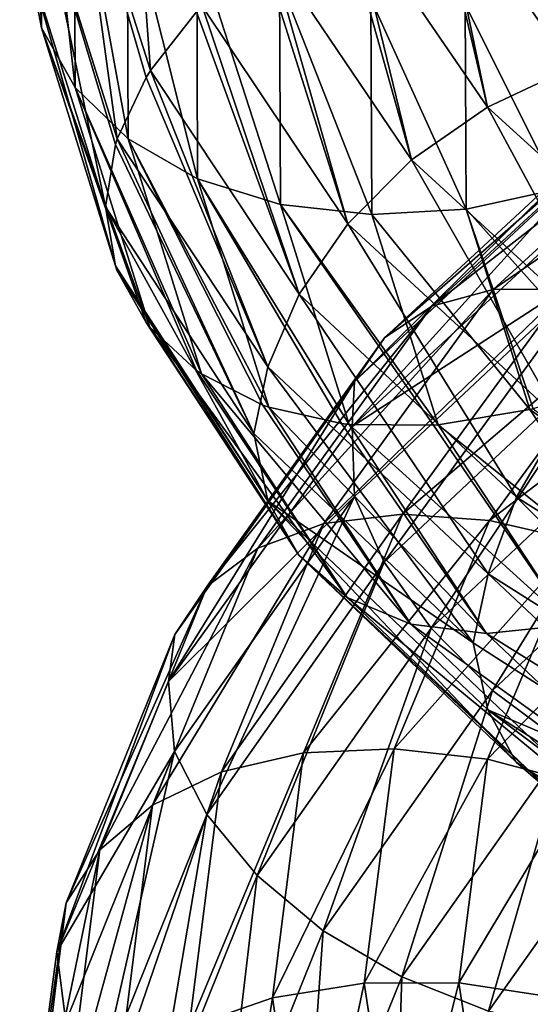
# Model space of a CAD drawing. Header units: metres. Extents: x -80 to 80, y -455 to 95.
# Tile 196 of 256: x -19 to -15.41, y -328.14 to -321.22. Entities that reach past the tile are written whole.
import ezdxf

# ---------------------------------------------------------------- set-up
doc = ezdxf.new("R2010")
doc.units = ezdxf.units.M
doc.layers.add('solid_501010_k_02', color=7, linetype='CONTINUOUS')

msp = doc.modelspace()

# ---------------------------------------------------------------- linework, layer by layer
at = {"layer": 'solid_501010_k_02'}
for points in [[(-18.935644, -319.077271, 1094.379761), (-18.853807, -319.529419, 1094.018677), (-18.846874, -321.273529, 1096.684326)], [(-18.928997, -320.82782, 1097.069336), (-18.935644, -319.077271, 1094.379761), (-18.846874, -321.273529, 1096.684326)], [(-18.853807, -319.529419, 1094.018677), (-18.615948, -319.966553, 1093.675903), (-18.6091, -321.692383, 1096.306152)], [(-18.846874, -321.273529, 1096.684326), (-18.853807, -319.529419, 1094.018677), (-18.6091, -321.692383, 1096.306152)], [(-18.231401, -319.509613, 1098.075806), (-18.6057, -319.916016, 1097.783936), (-18.080725, -321.572662, 1100.406738)], [(-18.231401, -319.509613, 1098.075806), (-18.080725, -321.572662, 1100.406738), (-17.755362, -321.160156, 1100.635254)], [(-18.6057, -319.916016, 1097.783936), (-18.845068, -320.36377, 1097.441284), (-18.313467, -322.053589, 1100.089478)], [(-18.615948, -319.966553, 1093.675903), (-18.242884, -320.362091, 1093.380737), (-18.236174, -322.053955, 1095.958984)], [(-18.6091, -321.692383, 1096.306152), (-18.615948, -319.966553, 1093.675903), (-18.236174, -322.053955, 1095.958984)], [(-18.6057, -319.916016, 1097.783936), (-18.313467, -322.053589, 1100.089478), (-18.110868, -321.621002, 1100.377197)], [(-18.6057, -319.916016, 1097.783936), (-18.110868, -321.621002, 1100.377197), (-18.080725, -321.572662, 1100.406738)], [(-15.406828, -320.101074, 1100.712891), (-16.05135, -320.205261, 1100.843018), (-15.123053, -321.554443, 1103.141113)], [(-16.090364, -320.215118, 1100.848022), (-16.677582, -320.416321, 1100.880615), (-15.711593, -321.830475, 1103.257935)], [(-16.05135, -320.205261, 1100.843018), (-16.090364, -320.215118, 1100.848022), (-15.711593, -321.830475, 1103.257935)], [(-15.123053, -321.554443, 1103.141113), (-16.05135, -320.205261, 1100.843018), (-15.711593, -321.830475, 1103.257935)], [(-18.845068, -320.36377, 1097.441284), (-18.928997, -320.82782, 1097.069336), (-18.394932, -322.531769, 1099.721558)], [(-18.845068, -320.36377, 1097.441284), (-18.394932, -322.531769, 1099.721558), (-18.325859, -322.09259, 1100.061401)], [(-18.845068, -320.36377, 1097.441284), (-18.325859, -322.09259, 1100.061401), (-18.313467, -322.053589, 1100.089478)], [(-18.242884, -320.362091, 1093.380737), (-17.754889, -320.691315, 1093.153076), (-17.748358, -322.335297, 1095.665527)], [(-18.236174, -322.053955, 1095.958984), (-18.242884, -320.362091, 1093.380737), (-17.748358, -322.335297, 1095.665527)], [(-16.737892, -320.443176, 1100.878906), (-17.241955, -320.725739, 1100.817627), (-16.244791, -322.201965, 1103.265503)], [(-16.677582, -320.416321, 1100.880615), (-16.737892, -320.443176, 1100.878906), (-16.244791, -322.201965, 1103.265503)], [(-15.711593, -321.830475, 1103.257935), (-16.677582, -320.416321, 1100.880615), (-16.244791, -322.201965, 1103.265503)], [(-17.754889, -320.691315, 1093.153076), (-17.173197, -320.930603, 1093.011475), (-17.166882, -322.514679, 1095.447388)], [(-17.748358, -322.335297, 1095.665527), (-17.754889, -320.691315, 1093.153076), (-17.166882, -322.514679, 1095.447388)], [(-17.241955, -320.725739, 1100.817627), (-17.290844, -320.759644, 1100.806396), (-16.692484, -322.650696, 1103.1604)], [(-16.244791, -322.201965, 1103.265503), (-17.241955, -320.725739, 1100.817627), (-16.692484, -322.650696, 1103.1604)], [(-17.290844, -320.759644, 1100.806396), (-17.716364, -321.119934, 1100.655029), (-16.692484, -322.650696, 1103.1604)], [(-18.928997, -320.82782, 1097.069336), (-18.315178, -322.977264, 1099.324341), (-18.325859, -322.947174, 1099.353027)], [(-18.928997, -320.82782, 1097.069336), (-18.846874, -321.273529, 1096.684326), (-18.315178, -322.977264, 1099.324341)], [(-18.928997, -320.82782, 1097.069336), (-18.325859, -322.947174, 1099.353027), (-18.394932, -322.531769, 1099.721558)], [(-17.173197, -320.930603, 1093.011475), (-16.530607, -321.069305, 1092.962036), (-16.524529, -322.585022, 1095.314941)], [(-17.166882, -322.514679, 1095.447388), (-17.173197, -320.930603, 1093.011475), (-16.524529, -322.585022, 1095.314941)], [(-16.530607, -321.069305, 1092.962036), (-15.867524, -321.105225, 1093.002808), (-15.861689, -322.548645, 1095.27124)], [(-16.524529, -322.585022, 1095.314941), (-16.530607, -321.069305, 1092.962036), (-15.861689, -322.548645, 1095.27124)], [(-15.867524, -321.105225, 1093.002808), (-15.224488, -321.036133, 1093.131348), (-15.218889, -322.407959, 1095.318604)], [(-17.716364, -321.119934, 1100.655029), (-17.755362, -321.160156, 1100.635254), (-17.035187, -323.146515, 1102.955078)], [(-16.692484, -322.650696, 1103.1604), (-17.716364, -321.119934, 1100.655029), (-17.035187, -323.146515, 1102.955078)], [(-15.861689, -322.548645, 1095.27124), (-15.867524, -321.105225, 1093.002808), (-15.218889, -322.407959, 1095.318604)], [(-17.755362, -321.160156, 1100.635254), (-18.080725, -321.572662, 1100.406738), (-17.035187, -323.146515, 1102.955078)], [(-18.846874, -321.273529, 1096.684326), (-18.084011, -323.378815, 1098.910645), (-18.110868, -323.344849, 1098.94812)], [(-18.846874, -321.273529, 1096.684326), (-18.6091, -321.692383, 1096.306152), (-18.084011, -323.378815, 1098.910645)], [(-18.846874, -321.273529, 1096.684326), (-18.110868, -323.344849, 1098.94812), (-18.315178, -322.977264, 1099.324341)], [(-15.123053, -321.554443, 1103.141113), (-15.711593, -321.830475, 1103.257935), (-14.302949, -323.110809, 1105.486816)], [(-18.110868, -321.621002, 1100.377197), (-18.313467, -322.053589, 1100.089478), (-17.254351, -323.65802, 1102.663452)], [(-18.080725, -321.572662, 1100.406738), (-18.110868, -321.621002, 1100.377197), (-17.254351, -323.65802, 1102.663452)], [(-17.035187, -323.146515, 1102.955078), (-18.080725, -321.572662, 1100.406738), (-17.254351, -323.65802, 1102.663452)], [(-14.042322, -321.622467, 1079.5625), (-14.429316, -321.689545, 1079.083618), (-16.103285, -323.23175, 1081.150269)], [(-15.671395, -323.113098, 1081.58252), (-14.042322, -321.622467, 1079.5625), (-16.103285, -323.23175, 1081.150269)], [(-13.581415, -321.680084, 1080.002197), (-14.042322, -321.622467, 1079.5625), (-15.671395, -323.113098, 1081.58252)], [(-18.6091, -321.692383, 1096.306152), (-17.72105, -323.707611, 1098.511475), (-17.755362, -323.683868, 1098.543091)], [(-18.6091, -321.692383, 1096.306152), (-18.236174, -322.053955, 1095.958984), (-17.72105, -323.707611, 1098.511475)], [(-18.6091, -321.692383, 1096.306152), (-17.755362, -323.683868, 1098.543091), (-18.084011, -323.378815, 1098.910645)], [(-14.429316, -321.689545, 1079.083618), (-14.725556, -321.869141, 1078.59436), (-16.433893, -323.452942, 1080.695068)], [(-16.103285, -323.23175, 1081.150269), (-14.429316, -321.689545, 1079.083618), (-16.433893, -323.452942, 1080.695068)], [(-15.157018, -323.111542, 1081.964966), (-13.581415, -321.680084, 1080.002197), (-15.671395, -323.113098, 1081.58252)], [(-15.711593, -321.830475, 1103.257935), (-16.244791, -322.201965, 1103.265503), (-14.788342, -323.539063, 1105.560059)], [(-14.302949, -323.110809, 1105.486816), (-15.711593, -321.830475, 1103.257935), (-14.788342, -323.539063, 1105.560059)], [(-14.725556, -321.869141, 1078.59436), (-14.915006, -322.14798, 1078.123657), (-16.645319, -323.760986, 1080.244141)], [(-16.433893, -323.452942, 1080.695068), (-14.725556, -321.869141, 1078.59436), (-16.645319, -323.760986, 1080.244141)], [(-18.325859, -322.09259, 1100.061401), (-18.394932, -322.531769, 1099.721558), (-17.353518, -324.127106, 1102.258301)], [(-18.313467, -322.053589, 1100.089478), (-18.325859, -322.09259, 1100.061401), (-17.353518, -324.127106, 1102.258301)], [(-17.254351, -323.65802, 1102.663452), (-18.313467, -322.053589, 1100.089478), (-17.353518, -324.127106, 1102.258301)], [(-18.236174, -322.053955, 1095.958984), (-17.247671, -323.94162, 1098.153564), (-17.290844, -323.926239, 1098.181274)], [(-18.236174, -322.053955, 1095.958984), (-17.748358, -322.335297, 1095.665527), (-17.247671, -323.94162, 1098.153564)], [(-18.236174, -322.053955, 1095.958984), (-17.290844, -323.926239, 1098.181274), (-17.72105, -323.707611, 1098.511475)], [(-14.915006, -322.14798, 1078.123657), (-14.908179, -322.455902, 1077.626221), (-16.662943, -324.076141, 1079.742188)], [(-16.645319, -323.760986, 1080.244141), (-14.915006, -322.14798, 1078.123657), (-16.662943, -324.076141, 1079.742188)], [(-16.244791, -322.201965, 1103.265503), (-16.692484, -322.650696, 1103.1604), (-15.195896, -324.037598, 1105.508789)], [(-14.788342, -323.539063, 1105.560059), (-16.244791, -322.201965, 1103.265503), (-15.195896, -324.037598, 1105.508789)], [(-17.748358, -322.335297, 1095.665527), (-16.684006, -324.062195, 1097.860352), (-16.737892, -324.056213, 1097.883667)], [(-17.748358, -322.335297, 1095.665527), (-17.166882, -322.514679, 1095.447388), (-16.684006, -324.062195, 1097.860352)], [(-17.748358, -322.335297, 1095.665527), (-16.737892, -324.056213, 1097.883667), (-17.247671, -323.94162, 1098.153564)], [(-16.662943, -324.076141, 1079.742188), (-14.908179, -322.455902, 1077.626221), (-14.916434, -322.943451, 1077.355713)], [(-15.861689, -322.548645, 1095.27124), (-15.218889, -322.407959, 1095.318604), (-14.787812, -323.746704, 1097.484985)], [(-18.394932, -322.531769, 1099.721558), (-18.325859, -322.947174, 1099.353027), (-17.256002, -324.598755, 1101.887573)], [(-17.353518, -324.127106, 1102.258301), (-18.394932, -322.531769, 1099.721558), (-17.256002, -324.598755, 1101.887573)], [(-17.166882, -322.514679, 1095.447388), (-16.058348, -324.065643, 1097.645142), (-16.090364, -324.068146, 1097.653931)], [(-17.166882, -322.514679, 1095.447388), (-16.524529, -322.585022, 1095.314941), (-16.058348, -324.065643, 1097.645142)], [(-17.166882, -322.514679, 1095.447388), (-16.090364, -324.068146, 1097.653931), (-16.684006, -324.062195, 1097.860352)], [(-16.524529, -322.585022, 1095.314941), (-15.861689, -322.548645, 1095.27124), (-15.413836, -323.958313, 1097.5177)], [(-16.524529, -322.585022, 1095.314941), (-15.413836, -323.958313, 1097.5177), (-16.058348, -324.065643, 1097.645142)], [(-15.861689, -322.548645, 1095.27124), (-14.787812, -323.746704, 1097.484985), (-15.390624, -323.952423, 1097.514771)], [(-15.861689, -322.548645, 1095.27124), (-15.390624, -323.952423, 1097.514771), (-15.413836, -323.958313, 1097.5177)], [(-16.692484, -322.650696, 1103.1604), (-17.035187, -323.146515, 1102.955078), (-15.507874, -324.573944, 1105.34314)], [(-15.195896, -324.037598, 1105.508789), (-16.692484, -322.650696, 1103.1604), (-15.507874, -324.573944, 1105.34314)], [(-18.325859, -322.947174, 1099.353027), (-18.315178, -322.977264, 1099.324341), (-17.256002, -324.598755, 1101.887573)], [(-16.662943, -324.076141, 1079.742188), (-14.916434, -322.943451, 1077.355713), (-16.646915, -324.569061, 1079.466919)], [(-16.646915, -324.569061, 1079.466919), (-14.916434, -322.943451, 1077.355713), (-16.436895, -325.03186, 1079.176392)], [(-14.916434, -322.943451, 1077.355713), (-14.728248, -323.423767, 1077.093628), (-16.436895, -325.03186, 1079.176392)], [(-18.315178, -322.977264, 1099.324341), (-18.110868, -323.344849, 1098.94812), (-17.038301, -324.982666, 1101.440674)], [(-17.256002, -324.598755, 1101.887573), (-18.315178, -322.977264, 1099.324341), (-17.038301, -324.982666, 1101.440674)], [(-15.671395, -323.113098, 1081.58252), (-16.103285, -323.23175, 1081.150269), (-17.325562, -324.934021, 1083.400879)], [(-16.860889, -324.759125, 1083.78186), (-15.671395, -323.113098, 1081.58252), (-17.325562, -324.934021, 1083.400879)], [(-17.035187, -323.146515, 1102.955078), (-17.254351, -323.65802, 1102.663452), (-15.707389, -325.11438, 1105.075073)], [(-15.507874, -324.573944, 1105.34314), (-17.035187, -323.146515, 1102.955078), (-15.707389, -325.11438, 1105.075073)], [(-15.157018, -323.111542, 1081.964966), (-15.671395, -323.113098, 1081.58252), (-16.860889, -324.759125, 1083.78186)], [(-16.30747, -324.693054, 1084.10144), (-15.157018, -323.111542, 1081.964966), (-16.860889, -324.759125, 1083.78186)], [(-14.589251, -323.225311, 1082.278442), (-15.157018, -323.111542, 1081.964966), (-16.30747, -324.693054, 1084.10144)], [(-15.696609, -324.737457, 1084.343994), (-14.589251, -323.225311, 1082.278442), (-16.30747, -324.693054, 1084.10144)], [(-14.003783, -323.441925, 1082.508545), (-14.589251, -323.225311, 1082.278442), (-15.696609, -324.737457, 1084.343994)], [(-16.103285, -323.23175, 1081.150269), (-16.433893, -323.452942, 1080.695068), (-17.681263, -325.200592, 1082.983032)], [(-17.325562, -324.934021, 1083.400879), (-16.103285, -323.23175, 1081.150269), (-17.681263, -325.200592, 1082.983032)], [(-18.110868, -323.344849, 1098.94812), (-18.084011, -323.378815, 1098.910645), (-17.038301, -324.982666, 1101.440674)], [(-18.084011, -323.378815, 1098.910645), (-17.755362, -323.683868, 1098.543091), (-16.696854, -325.279144, 1100.992432)], [(-17.038301, -324.982666, 1101.440674), (-18.084011, -323.378815, 1098.910645), (-16.696854, -325.279144, 1100.992432)], [(-16.436895, -325.03186, 1079.176392), (-14.728248, -323.423767, 1077.093628), (-16.107502, -325.495819, 1078.972656)], [(-14.728248, -323.423767, 1077.093628), (-14.433094, -323.919434, 1076.931152), (-16.107502, -325.495819, 1078.972656)], [(-16.433893, -323.452942, 1080.695068), (-16.645319, -323.760986, 1080.244141), (-17.908737, -325.540558, 1082.553711)], [(-17.681263, -325.200592, 1082.983032), (-16.433893, -323.452942, 1080.695068), (-17.908737, -325.540558, 1082.553711)], [(-15.066703, -324.884094, 1084.5), (-14.003783, -323.441925, 1082.508545), (-15.696609, -324.737457, 1084.343994)], [(-17.755362, -323.683868, 1098.543091), (-17.72105, -323.707611, 1098.511475), (-16.696854, -325.279144, 1100.992432)], [(-17.72105, -323.707611, 1098.511475), (-17.290844, -323.926239, 1098.181274), (-16.250214, -325.468475, 1100.571289)], [(-16.696854, -325.279144, 1100.992432), (-17.72105, -323.707611, 1098.511475), (-16.250214, -325.468475, 1100.571289)], [(-17.254351, -323.65802, 1102.663452), (-17.353518, -324.127106, 1102.258301), (-15.812069, -325.597809, 1104.672485)], [(-15.707389, -325.11438, 1105.075073), (-17.254351, -323.65802, 1102.663452), (-15.812069, -325.597809, 1104.672485)], [(-16.645319, -323.760986, 1080.244141), (-16.662943, -324.076141, 1079.742188), (-17.952106, -325.869781, 1082.054321)], [(-17.908737, -325.540558, 1082.553711), (-16.645319, -323.760986, 1080.244141), (-17.952106, -325.869781, 1082.054321)], [(-16.107502, -325.495819, 1078.972656), (-14.433094, -323.919434, 1076.931152), (-15.676627, -325.932983, 1078.870361)], [(-14.433094, -323.919434, 1076.931152), (-14.04701, -324.400818, 1076.880615), (-15.676627, -325.932983, 1078.870361)], [(-17.290844, -323.926239, 1098.181274), (-17.247671, -323.94162, 1098.153564), (-16.250214, -325.468475, 1100.571289)], [(-17.247671, -323.94162, 1098.153564), (-16.737892, -324.056213, 1097.883667), (-15.71782, -325.532745, 1100.204346)], [(-16.250214, -325.468475, 1100.571289), (-17.247671, -323.94162, 1098.153564), (-15.71782, -325.532745, 1100.204346)], [(-16.058348, -324.065643, 1097.645142), (-15.413836, -323.958313, 1097.5177), (-14.522799, -325.296265, 1099.701904)], [(-15.413836, -323.958313, 1097.5177), (-15.390624, -323.952423, 1097.514771), (-13.934258, -325.017792, 1099.591553)], [(-14.522799, -325.296265, 1099.701904), (-15.413836, -323.958313, 1097.5177), (-13.934258, -325.017792, 1099.591553)], [(-16.737892, -324.056213, 1097.883667), (-16.684006, -324.062195, 1097.860352), (-15.71782, -325.532745, 1100.204346)], [(-15.195896, -324.037598, 1105.508789), (-15.507874, -324.573944, 1105.34314), (-13.544701, -325.806335, 1107.509766)], [(-17.952106, -325.869781, 1082.054321), (-16.662943, -324.076141, 1079.742188), (-16.646915, -324.569061, 1079.466919)], [(-15.812069, -325.597809, 1104.672485), (-17.353518, -324.127106, 1102.258301), (-17.256002, -324.598755, 1101.887573)], [(-16.684006, -324.062195, 1097.860352), (-16.090364, -324.068146, 1097.653931), (-15.129687, -325.471619, 1099.910278)], [(-15.71782, -325.532745, 1100.204346), (-16.684006, -324.062195, 1097.860352), (-15.129687, -325.471619, 1099.910278)], [(-16.090364, -324.068146, 1097.653931), (-16.058348, -324.065643, 1097.645142), (-15.129687, -325.471619, 1099.910278)], [(-15.129687, -325.471619, 1099.910278), (-16.058348, -324.065643, 1097.645142), (-14.522799, -325.296265, 1099.701904)], [(-15.676627, -325.932983, 1078.870361), (-14.04701, -324.400818, 1076.880615), (-15.163025, -326.315887, 1078.883057)], [(-17.952106, -325.869781, 1082.054321), (-16.646915, -324.569061, 1079.466919), (-17.910454, -326.362366, 1081.766235)], [(-17.910454, -326.362366, 1081.766235), (-16.646915, -324.569061, 1079.466919), (-17.684494, -326.806, 1081.44458)], [(-16.646915, -324.569061, 1079.466919), (-16.436895, -325.03186, 1079.176392), (-17.684494, -326.806, 1081.44458)], [(-17.256002, -324.598755, 1101.887573), (-17.038301, -324.982666, 1101.440674), (-15.51071, -326.437653, 1103.812622)], [(-15.708894, -326.069427, 1104.290894), (-17.256002, -324.598755, 1101.887573), (-15.51071, -326.437653, 1103.812622)], [(-15.812069, -325.597809, 1104.672485), (-17.256002, -324.598755, 1101.887573), (-15.708894, -326.069427, 1104.290894)], [(-15.507874, -324.573944, 1105.34314), (-15.707389, -325.11438, 1105.075073), (-13.718958, -326.372589, 1107.262939)], [(-13.544701, -325.806335, 1107.509766), (-15.507874, -324.573944, 1105.34314), (-13.718958, -326.372589, 1107.262939)], [(-16.30747, -324.693054, 1084.10144), (-16.860889, -324.759125, 1083.78186), (-17.580873, -326.506378, 1086.104248)], [(-17.00382, -326.372192, 1086.357056), (-16.30747, -324.693054, 1084.10144), (-17.580873, -326.506378, 1086.104248)], [(-15.696609, -324.737457, 1084.343994), (-16.30747, -324.693054, 1084.10144), (-17.00382, -326.372192, 1086.357056)], [(-16.366875, -326.343506, 1086.524414), (-15.696609, -324.737457, 1084.343994), (-17.00382, -326.372192, 1086.357056)], [(-15.066703, -324.884094, 1084.5), (-15.696609, -324.737457, 1084.343994), (-16.366875, -326.343506, 1086.524414)], [(-16.860889, -324.759125, 1083.78186), (-17.325562, -324.934021, 1083.400879), (-18.065386, -326.740601, 1085.777588)], [(-17.580873, -326.506378, 1086.104248), (-16.860889, -324.759125, 1083.78186), (-18.065386, -326.740601, 1085.777588)], [(-15.710072, -326.416351, 1086.601563), (-15.066703, -324.884094, 1084.5), (-16.366875, -326.343506, 1086.524414)], [(-14.456264, -325.124359, 1084.559326), (-15.066703, -324.884094, 1084.5), (-15.710072, -326.416351, 1086.601563)], [(-17.325562, -324.934021, 1083.400879), (-17.681263, -325.200592, 1082.983032), (-18.436277, -327.054993, 1085.399536)], [(-18.065386, -326.740601, 1085.777588), (-17.325562, -324.934021, 1083.400879), (-18.436277, -327.054993, 1085.399536)], [(-17.038301, -324.982666, 1101.440674), (-16.696854, -325.279144, 1100.992432), (-15.199875, -326.704834, 1103.318359)], [(-15.51071, -326.437653, 1103.812622), (-17.038301, -324.982666, 1101.440674), (-15.199875, -326.704834, 1103.318359)], [(-17.684494, -326.806, 1081.44458), (-16.436895, -325.03186, 1079.176392), (-17.330097, -327.235352, 1081.195557)], [(-16.436895, -325.03186, 1079.176392), (-16.107502, -325.495819, 1078.972656), (-17.330097, -327.235352, 1081.195557)], [(-15.707389, -325.11438, 1105.075073), (-15.812069, -325.597809, 1104.672485), (-13.846278, -326.86145, 1106.848267)], [(-15.073567, -326.586456, 1086.583618), (-14.456264, -325.124359, 1084.559326), (-15.710072, -326.416351, 1086.601563)], [(-13.718958, -326.372589, 1107.262939), (-15.707389, -325.11438, 1105.075073), (-13.846278, -326.86145, 1106.848267)], [(-17.681263, -325.200592, 1082.983032), (-17.908737, -325.540558, 1082.553711), (-18.673466, -327.42865, 1084.993286)], [(-18.436277, -327.054993, 1085.399536), (-17.681263, -325.200592, 1082.983032), (-18.673466, -327.42865, 1084.993286)], [(-16.696854, -325.279144, 1100.992432), (-16.250214, -325.468475, 1100.571289), (-14.79328, -326.852722, 1102.838745)], [(-15.199875, -326.704834, 1103.318359), (-16.696854, -325.279144, 1100.992432), (-14.79328, -326.852722, 1102.838745)], [(-17.330097, -327.235352, 1081.195557), (-16.107502, -325.495819, 1078.972656), (-16.866518, -327.624268, 1081.036255)], [(-16.107502, -325.495819, 1078.972656), (-15.676627, -325.932983, 1078.870361), (-16.866518, -327.624268, 1081.036255)], [(-16.250214, -325.468475, 1100.571289), (-15.71782, -325.532745, 1100.204346), (-14.308619, -326.865051, 1102.403687)], [(-14.79328, -326.852722, 1102.838745), (-16.250214, -325.468475, 1100.571289), (-14.308619, -326.865051, 1102.403687)], [(-15.71782, -325.532745, 1100.204346), (-15.129687, -325.471619, 1099.910278), (-13.773215, -326.744568, 1102.035889)], [(-17.908737, -325.540558, 1082.553711), (-17.952106, -325.869781, 1082.054321), (-18.738508, -327.771606, 1084.494507)], [(-18.673466, -327.42865, 1084.993286), (-17.908737, -325.540558, 1082.553711), (-18.738508, -327.771606, 1084.494507)], [(-14.308619, -326.865051, 1102.403687), (-15.71782, -325.532745, 1100.204346), (-13.773215, -326.744568, 1102.035889)], [(-13.846278, -326.86145, 1106.848267), (-15.812069, -325.597809, 1104.672485), (-15.708894, -326.069427, 1104.290894)], [(-18.738508, -327.771606, 1084.494507), (-17.952106, -325.869781, 1082.054321), (-17.910454, -326.362366, 1081.766235)], [(-16.866518, -327.624268, 1081.036255), (-15.676627, -325.932983, 1078.870361), (-16.313932, -327.947235, 1080.98291)], [(-15.676627, -325.932983, 1078.870361), (-15.163025, -326.315887, 1078.883057), (-16.313932, -327.947235, 1080.98291)], [(-15.708894, -326.069427, 1104.290894), (-15.51071, -326.437653, 1103.812622), (-13.547176, -327.695099, 1105.965332)], [(-13.720272, -327.340607, 1106.471558), (-15.708894, -326.069427, 1104.290894), (-13.547176, -327.695099, 1105.965332)], [(-13.846278, -326.86145, 1106.848267), (-15.708894, -326.069427, 1104.290894), (-13.720272, -327.340607, 1106.471558)], [(-16.366875, -326.343506, 1086.524414), (-17.00382, -326.372192, 1086.357056), (-17.222797, -328.095795, 1088.675781)], [(-16.577648, -327.992218, 1088.765625), (-16.366875, -326.343506, 1086.524414), (-17.222797, -328.095795, 1088.675781)], [(-15.710072, -326.416351, 1086.601563), (-16.366875, -326.343506, 1086.524414), (-16.577648, -327.992218, 1088.765625)], [(-16.313932, -327.947235, 1080.98291), (-15.163025, -326.315887, 1078.883057), (-15.703495, -328.188599, 1081.036743)], [(-15.163025, -326.315887, 1078.883057), (-14.595652, -326.625397, 1079.008179), (-15.703495, -328.188599, 1081.036743)], [(-18.738508, -327.771606, 1084.494507), (-17.910454, -326.362366, 1081.766235), (-18.675255, -328.264923, 1084.194824)], [(-18.675255, -328.264923, 1084.194824), (-17.910454, -326.362366, 1081.766235), (-18.439646, -328.688385, 1083.839966)], [(-17.910454, -326.362366, 1081.766235), (-17.684494, -326.806, 1081.44458), (-18.439646, -328.688385, 1083.839966)], [(-17.00382, -326.372192, 1086.357056), (-17.580873, -326.506378, 1086.104248), (-17.80728, -328.299713, 1088.491821)], [(-17.222797, -328.095795, 1088.675781), (-17.00382, -326.372192, 1086.357056), (-17.80728, -328.299713, 1088.491821)], [(-15.912386, -327.989471, 1088.761475), (-15.710072, -326.416351, 1086.601563), (-16.577648, -327.992218, 1088.765625)], [(-15.073567, -326.586456, 1086.583618), (-15.710072, -326.416351, 1086.601563), (-15.912386, -327.989471, 1088.761475)], [(-15.51071, -326.437653, 1103.812622), (-15.199875, -326.704834, 1103.318359), (-13.275691, -327.936371, 1105.42981)], [(-13.547176, -327.695099, 1105.965332), (-15.51071, -326.437653, 1103.812622), (-13.275691, -327.936371, 1105.42981)], [(-17.580873, -326.506378, 1086.104248), (-18.065386, -326.740601, 1085.777588), (-18.298033, -328.594696, 1088.221191)], [(-17.80728, -328.299713, 1088.491821), (-17.580873, -326.506378, 1086.104248), (-18.298033, -328.594696, 1088.221191)], [(-15.267685, -328.087799, 1088.663818), (-15.073567, -326.586456, 1086.583618), (-15.912386, -327.989471, 1088.761475)], [(-15.703495, -328.188599, 1081.036743), (-14.595652, -326.625397, 1079.008179), (-15.073589, -328.33902, 1081.189087)], [(-18.065386, -326.740601, 1085.777588), (-18.436277, -327.054993, 1085.399536), (-18.6737, -328.95813, 1087.884033)], [(-18.298033, -328.594696, 1088.221191), (-18.065386, -326.740601, 1085.777588), (-18.6737, -328.95813, 1087.884033)], [(-18.439646, -328.688385, 1083.839966), (-17.684494, -326.806, 1081.44458), (-18.070116, -329.081268, 1083.542847)], [(-17.684494, -326.806, 1081.44458), (-17.330097, -327.235352, 1081.195557), (-18.070116, -329.081268, 1083.542847)], [(-18.436277, -327.054993, 1085.399536), (-18.673466, -327.42865, 1084.993286), (-18.913942, -329.366272, 1087.501587)], [(-18.6737, -328.95813, 1087.884033), (-18.436277, -327.054993, 1085.399536), (-18.913942, -329.366272, 1087.501587)], [(-18.070116, -329.081268, 1083.542847), (-17.330097, -327.235352, 1081.195557), (-17.586742, -329.41925, 1083.323242)], [(-17.330097, -327.235352, 1081.195557), (-16.866518, -327.624268, 1081.036255), (-17.586742, -329.41925, 1083.323242)], [(-18.673466, -327.42865, 1084.993286), (-18.738508, -327.771606, 1084.494507), (-18.998953, -329.723511, 1087.003174)], [(-18.913942, -329.366272, 1087.501587), (-18.673466, -327.42865, 1084.993286), (-18.998953, -329.723511, 1087.003174)], [(-17.586742, -329.41925, 1083.323242), (-16.866518, -327.624268, 1081.036255), (-17.010561, -329.678986, 1083.199829)], [(-16.866518, -327.624268, 1081.036255), (-16.313932, -327.947235, 1080.98291), (-17.010561, -329.678986, 1083.199829)], [(-18.998953, -329.723511, 1087.003174), (-18.738508, -327.771606, 1084.494507), (-18.675255, -328.264923, 1084.194824)], [(-16.577648, -327.992218, 1088.765625), (-17.222797, -328.095795, 1088.675781), (-16.96163, -329.809052, 1090.999023)], [(-17.010561, -329.678986, 1083.199829), (-16.313932, -327.947235, 1080.98291), (-16.374056, -329.848511, 1083.177856)], [(-16.326263, -329.63089, 1091.011108), (-16.577648, -327.992218, 1088.765625), (-16.96163, -329.809052, 1090.999023)], [(-15.912386, -327.989471, 1088.761475), (-16.577648, -327.992218, 1088.765625), (-16.326263, -329.63089, 1091.011108)], [(-16.313932, -327.947235, 1080.98291), (-15.703495, -328.188599, 1081.036743), (-16.374056, -329.848511, 1083.177856)], [(-15.67109, -329.552948, 1090.925781), (-15.912386, -327.989471, 1088.761475), (-16.326263, -329.63089, 1091.011108)], [(-15.267685, -328.087799, 1088.663818), (-15.912386, -327.989471, 1088.761475), (-15.67109, -329.552948, 1090.925781)], [(-17.222797, -328.095795, 1088.675781), (-17.80728, -328.299713, 1088.491821), (-17.537249, -330.082367, 1090.884033)], [(-16.96163, -329.809052, 1090.999023), (-17.222797, -328.095795, 1088.675781), (-17.537249, -330.082367, 1090.884033)], [(-15.036164, -329.579773, 1090.748169), (-15.267685, -328.087799, 1088.663818), (-15.67109, -329.552948, 1090.925781)]]:
    msp.add_3dface(points, dxfattribs=at)

doc.saveas('drawing.dxf')
